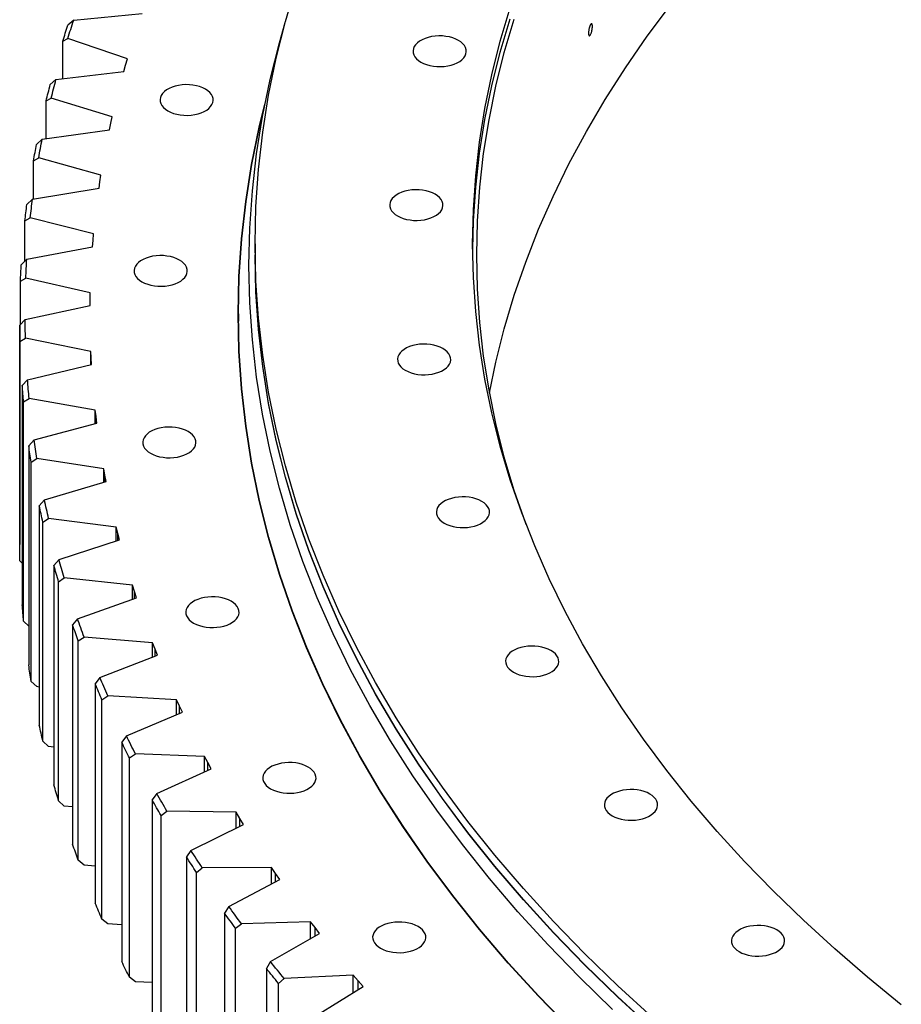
# Model space of a CAD drawing. Header units: millimetres. Extents: x 815 to 21680, y 64151 to 79763.
# Tile 12 of 18: x 12268 to 12915, y 71600 to 72322. Entities that reach past the tile are written whole.
import ezdxf

# ---------------------------------------------------------------- set-up
doc = ezdxf.new("R2010")
doc.units = ezdxf.units.MM
doc.header["$LTSCALE"] = 100

msp = doc.modelspace()

# ---------------------------------------------------------------- linework, layer by layer
at = {"color": 7, "linetype": 'Continuous', "lineweight": 25}
for p, q in [((12307.88, 72321.89), (12357.97, 72326.66)), ((12307.88, 72321.89), (12303.68, 72318.23)), ((12299.85, 72306.38), (12303.53, 72308.4)), ((12299.85, 72278.94), (12299.85, 72306.38)), ((12347.28, 72293.55), (12303.53, 72308.4)), ((12344.59, 72284.23), (12345.92, 72288.89)), ((12345.92, 72288.89), (12347.28, 72293.55)), ((12294.87, 72278.35), (12344.59, 72284.23)), ((12294.87, 72278.35), (12290.69, 72274.59)), ((12287.67, 72262.67), (12291.42, 72264.77)), ((12287.67, 72234.96), (12287.67, 72262.67)), ((12336.14, 72250.91), (12291.42, 72264.77)), ((12335.09, 72246.22), (12336.14, 72250.91)), ((12334.08, 72241.54), (12335.09, 72246.22)), ((12284.79, 72234.55), (12334.08, 72241.54)), ((12284.79, 72234.55), (12280.65, 72230.7)), ((12278.43, 72218.72), (12282.26, 72220.9)), ((12278.43, 72190.68), (12278.43, 72218.72)), ((12327.87, 72208.05), (12282.26, 72220.9)), ((12327.14, 72203.35), (12327.87, 72208.05)), ((12326.44, 72198.64), (12327.14, 72203.35)), ((12277.66, 72190.56), (12326.44, 72198.64)), ((12277.66, 72190.56), (12273.56, 72186.61)), ((12272.15, 72174.59), (12276.05, 72176.86)), ((12272.15, 72145.1), (12272.15, 72174.59)), ((12322.49, 72165.04), (12276.05, 72176.86)), ((12322.07, 72160.32), (12322.49, 72165.04)), ((12321.7, 72155.61), (12322.07, 72160.32)), ((12440.87, 72157.88), (12440.87, 72149.72)), ((12273.49, 72146.43), (12321.7, 72155.61)), ((12273.49, 72146.43), (12269.44, 72142.4)), ((12268.83, 72130.36), (12272.8, 72132.72)), ((12268.83, 72098.69), (12268.83, 72130.36)), ((12320, 72121.94), (12272.8, 72132.72)), ((12319.9, 72117.22), (12320, 72121.94)), ((12319.84, 72112.5), (12319.9, 72117.22)), ((12272.29, 72102.25), (12319.84, 72112.5)), ((12428.62, 72106.44), (12428.62, 72101.13)), ((12272.29, 72102.25), (12268.29, 72098.13)), ((12429.18, 72075.26), (12428.62, 72101.13)), ((12268.29, 72098.13), (12268.29, 71937.27)), ((12268.49, 72086.08), (12272.52, 72088.53)), ((12268.49, 71925.22), (12268.49, 72086.08)), ((12320.41, 72078.82), (12272.52, 72088.53)), ((12320.63, 72074.1), (12320.41, 72078.82)), ((12320.41, 72069.27), (12320.41, 72078.82)), ((12320.88, 72069.38), (12320.63, 72074.1)), ((12274.05, 72058.08), (12320.88, 72069.38)), ((12274.05, 72058.08), (12270.12, 72053.86)), ((12270.12, 72053.86), (12270.12, 71893)), ((12271.13, 72041.83), (12275.2, 72044.37)), ((12271.13, 71880.97), (12271.13, 72041.83)), ((12323.71, 72035.74), (12275.2, 72044.37)), ((12324.25, 72031.03), (12323.71, 72035.74)), ((12323.71, 72026.02), (12323.71, 72035.74)), ((12324.82, 72026.32), (12324.25, 72031.03)), ((12278.78, 72013.98), (12324.82, 72026.32)), ((12278.78, 72013.98), (12274.92, 72009.67)), ((12274.92, 72009.67), (12274.92, 71848.82)), ((12276.73, 71997.67), (12280.85, 72000.31)), ((12329.9, 71992.77), (12280.85, 72000.31)), ((12276.73, 71836.81), (12276.73, 71997.67)), ((12330.76, 71988.07), (12329.9, 71992.77)), ((12329.9, 71982.86), (12329.9, 71992.77)), ((12286.47, 71970.01), (12331.64, 71983.38)), ((12331.64, 71983.38), (12330.76, 71988.07)), ((12286.47, 71970.01), (12282.68, 71965.63)), ((12282.68, 71965.63), (12282.68, 71804.77)), ((12285.3, 71953.67), (12289.46, 71956.4)), ((12338.98, 71949.96), (12289.46, 71956.4)), ((12285.3, 71792.81), (12285.3, 71953.67)), ((12340.15, 71945.29), (12338.98, 71949.96)), ((12338.98, 71939.85), (12338.98, 71949.96)), ((12297.11, 71926.26), (12341.35, 71940.62)), ((12341.35, 71940.62), (12340.15, 71945.29)), ((12297.11, 71926.26), (12293.39, 71921.78)), ((12270.12, 71923.57), (12268.49, 71925.22)), ((12293.39, 71921.78), (12293.39, 71760.92)), ((12296.82, 71909.9), (12301.01, 71912.72)), ((12350.92, 71907.4), (12301.01, 71912.72)), ((12296.82, 71749.04), (12296.82, 71909.9)), ((12352.4, 71902.75), (12350.92, 71907.4)), ((12350.92, 71897.05), (12350.92, 71907.4)), ((12310.68, 71882.77), (12353.92, 71898.11)), ((12353.92, 71898.11), (12352.4, 71902.75)), ((12310.68, 71882.77), (12307.05, 71878.21)), ((12274.92, 71877.26), (12271.13, 71880.97)), ((12307.05, 71878.21), (12307.05, 71717.36)), ((12311.27, 71866.42), (12315.48, 71869.33)), ((12365.72, 71865.13), (12315.48, 71869.33)), ((12311.27, 71705.56), (12311.27, 71866.42)), ((12367.51, 71860.52), (12365.72, 71865.13)), ((12365.72, 71854.52), (12365.72, 71865.13)), ((12327.16, 71839.62), (12369.34, 71855.92)), ((12369.34, 71855.92), (12367.51, 71860.52)), ((12327.16, 71839.62), (12323.61, 71834.98)), ((12280.85, 71832.91), (12276.73, 71836.81)), ((12282.68, 71832.63), (12280.85, 71832.91)), ((12323.61, 71834.98), (12323.61, 71674.13)), ((12328.62, 71823.29), (12332.86, 71826.3)), ((12383.34, 71823.22), (12332.86, 71826.3)), ((12328.62, 71662.43), (12328.62, 71823.29)), ((12385.44, 71818.66), (12383.34, 71823.22)), ((12383.34, 71812.33), (12383.34, 71823.22)), ((12387.57, 71814.1), (12385.44, 71818.66)), ((12346.52, 71796.87), (12387.57, 71814.1)), ((12346.52, 71796.87), (12343.07, 71792.16)), ((12289.46, 71789.01), (12285.3, 71792.81)), ((12293.39, 71788.5), (12289.46, 71789.01)), ((12343.07, 71792.16), (12343.07, 71631.3)), ((12348.86, 71780.58), (12353.12, 71783.69)), ((12403.76, 71781.74), (12353.12, 71783.69)), ((12406.17, 71777.23), (12403.76, 71781.74)), ((12403.76, 71770.52), (12403.76, 71781.74)), ((12348.86, 71619.72), (12348.86, 71780.58)), ((12408.61, 71772.73), (12406.17, 71777.23)), ((12368.74, 71754.59), (12408.61, 71772.73)), ((12368.74, 71754.59), (12365.39, 71749.8)), ((12301.01, 71745.33), (12296.82, 71749.04)), ((12307.05, 71744.68), (12301.01, 71745.33)), ((12365.39, 71749.8), (12365.39, 71588.94)), ((12371.96, 71738.36), (12376.22, 71741.56)), ((12371.96, 71577.5), (12371.96, 71738.36)), ((12426.96, 71740.75), (12376.22, 71741.56)), ((12429.66, 71736.3), (12426.96, 71740.75)), ((12426.96, 71729.17), (12426.96, 71740.75)), ((12393.79, 71712.83), (12432.4, 71731.85)), ((12432.4, 71731.85), (12429.66, 71736.3)), ((12393.79, 71712.83), (12390.54, 71707.97)), ((12315.48, 71701.94), (12311.27, 71705.56)), ((12323.61, 71701.26), (12315.48, 71701.94)), ((12390.54, 71707.97), (12390.54, 71547.11)), ((12397.87, 71696.69), (12402.13, 71699.98)), ((12397.87, 71535.83), (12397.87, 71696.69)), ((12452.89, 71700.31), (12402.13, 71699.98)), ((12455.89, 71695.92), (12452.89, 71700.31)), ((12452.89, 71688.32), (12452.89, 71700.31)), ((12458.93, 71691.54), (12455.89, 71695.92)), ((12421.62, 71671.67), (12458.93, 71691.54)), ((12421.62, 71671.67), (12418.48, 71666.74)), ((12418.48, 71666.74), (12418.48, 71505.88)), ((12332.86, 71658.91), (12328.62, 71662.43)), ((12343.07, 71658.28), (12332.86, 71658.91)), ((12426.56, 71655.63), (12430.82, 71659.02)), ((12481.52, 71660.48), (12430.82, 71659.02)), ((12484.81, 71656.16), (12481.52, 71660.48)), ((12481.52, 71648.04), (12481.52, 71660.48)), ((12426.56, 71494.77), (12426.56, 71655.63)), ((12452.19, 71631.16), (12488.14, 71651.85)), ((12488.14, 71651.85), (12484.81, 71656.16)), ((12452.19, 71631.16), (12449.17, 71626.16)), ((12449.17, 71626.16), (12449.17, 71465.3)), ((12353.12, 71616.29), (12348.86, 71619.72)), ((12365.39, 71615.82), (12353.12, 71616.29)), ((12457.99, 71615.24), (12462.24, 71618.72)), ((12457.99, 71454.38), (12457.99, 71615.24)), ((12512.8, 71621.32), (12462.24, 71618.72)), ((12516.38, 71617.08), (12512.8, 71621.32)), ((12512.8, 71608.37), (12512.8, 71621.32)), ((12520, 71612.85), (12516.38, 71617.08)), ((12485.47, 71591.37), (12520, 71612.85))]:
    msp.add_line(p, q, dxfattribs=at)
at = {"color": 82, "linetype": 'Continuous', "lineweight": 25}
for p, q in [((12320.63, 72069.32), (12320.63, 72074.1)), ((12324.25, 72026.17), (12324.25, 72031.03)), ((12330.76, 71983.11), (12330.76, 71988.07)), ((12340.15, 71940.23), (12340.15, 71945.29)), ((12352.4, 71897.58), (12352.4, 71902.75)), ((12367.51, 71855.21), (12367.51, 71860.52)), ((12385.44, 71813.21), (12385.44, 71818.66)), ((12406.17, 71771.62), (12406.17, 71777.23)), ((12429.66, 71730.5), (12429.66, 71736.3)), ((12455.89, 71689.92), (12455.89, 71695.92)), ((12484.81, 71649.93), (12484.81, 71656.16)), ((12516.38, 71610.6), (12516.38, 71617.08))]:
    msp.add_line(p, q, dxfattribs=at)
at = {"color": 7, "linetype": 'Continuous', "lineweight": 25, "flags": 128}
for points in [[(12732.07, 71590.36), (12706.86, 71613.44), (12682.7, 71636.88), (12659.61, 71660.68), (12637.61, 71684.82), (12616.71, 71709.29), (12596.92, 71734.06), (12578.27, 71759.12), (12560.76, 71784.46), (12544.4, 71810.05), (12529.22, 71835.88), (12515.2, 71861.94), (12502.38, 71888.19), (12490.74, 71914.63), (12480.32, 71941.24), (12471.1, 71967.99), (12463.1, 71994.88), (12456.31, 72021.87), (12450.76, 72048.96), (12446.44, 72076.13), (12443.35, 72103.35), (12441.49, 72130.6), (12440.87, 72157.88), (12441.49, 72185.16), (12443.35, 72212.42), (12446.44, 72239.64), (12450.76, 72266.8), (12456.31, 72293.89), (12463.1, 72320.89), (12471.1, 72347.77)], [(12914.64, 71599.53), (12889.77, 71619.84), (12865.84, 71640.51), (12842.85, 71661.55), (12820.83, 71682.92), (12799.78, 71704.61), (12779.72, 71726.62), (12760.67, 71748.93), (12742.63, 71771.51), (12725.63, 71794.36), (12709.67, 71817.46), (12694.76, 71840.79), (12680.91, 71864.34), (12668.13, 71888.09), (12656.44, 71912.02), (12645.84, 71936.12), (12636.33, 71960.38), (12627.93, 71984.77), (12620.63, 72009.28), (12614.45, 72033.89), (12609.39, 72058.59), (12605.45, 72083.35), (12602.63, 72108.17), (12600.94, 72133.01), (12600.37, 72157.88), (12600.94, 72182.75), (12602.63, 72207.6), (12605.45, 72232.41), (12609.39, 72257.18), (12614.45, 72281.87), (12620.63, 72306.48), (12627.93, 72330.99)], [(12612.76, 72048.46), (12617.42, 72070.98), (12623.59, 72095.54), (12630.88, 72120.01), (12639.27, 72144.35), (12648.76, 72168.57), (12659.34, 72192.62), (12671.01, 72216.52), (12683.76, 72240.22), (12697.58, 72263.73), (12712.47, 72287.02), (12728.4, 72310.07), (12745.37, 72332.88)], [(12299.85, 72306.38), (12300.32, 72307.87), (12300.79, 72309.35), (12301.26, 72310.83), (12301.74, 72312.31), (12302.22, 72313.79), (12302.7, 72315.27), (12303.19, 72316.75), (12303.68, 72318.23)], [(12303.53, 72308.4), (12304.06, 72310.09), (12304.59, 72311.78), (12305.13, 72313.47), (12305.67, 72315.15), (12306.22, 72316.84), (12306.77, 72318.52), (12307.32, 72320.21), (12307.88, 72321.89)], [(12703.02, 71596.16), (12678.8, 71619.66), (12655.65, 71643.52), (12633.6, 71667.72), (12612.64, 71692.25), (12592.81, 71717.08), (12574.11, 71742.21), (12556.56, 71767.61), (12540.16, 71793.26), (12524.94, 71819.16), (12510.89, 71845.28), (12498.03, 71871.6), (12486.37, 71898.1), (12475.91, 71924.77), (12466.67, 71951.59), (12458.65, 71978.55), (12451.85, 72005.61), (12446.29, 72032.77), (12441.95, 72060), (12438.85, 72087.29), (12436.99, 72114.61), (12436.37, 72141.96), (12436.99, 72169.3), (12438.85, 72196.63), (12441.95, 72223.92), (12446.29, 72251.15), (12451.85, 72278.31), (12458.65, 72305.37), (12462.89, 72320.14)], [(12600.39, 72153.8), (12600.94, 72174.58), (12602.63, 72199.43), (12605.45, 72224.25), (12609.39, 72249.01), (12614.45, 72273.71), (12620.63, 72298.32), (12627.93, 72322.83)], [(12639.51, 71951.9), (12639.27, 71952.57), (12630.88, 71976.92), (12623.59, 72001.39), (12617.42, 72025.95), (12612.37, 72050.6), (12608.44, 72075.32), (12605.62, 72100.09), (12603.94, 72124.89), (12603.37, 72149.72), (12603.94, 72174.54), (12605.62, 72199.34), (12608.44, 72224.11), (12612.37, 72248.83), (12617.42, 72273.48), (12623.59, 72298.05), (12630.88, 72322.51)], [(12562.4, 72291.11), (12564.41, 72290.1), (12566.63, 72289.26), (12569.04, 72288.6), (12571.57, 72288.13), (12574.2, 72287.87), (12576.86, 72287.82), (12579.5, 72287.98), (12582.09, 72288.34), (12584.56, 72288.9), (12586.88, 72289.66), (12589.01, 72290.58), (12590.89, 72291.67), (12592.5, 72292.9), (12593.8, 72294.23), (12594.78, 72295.66), (12595.41, 72297.16), (12595.68, 72298.69), (12595.59, 72300.22), (12595.14, 72301.73), (12594.33, 72303.2), (12593.19, 72304.59), (12591.73, 72305.87), (12589.98, 72307.03), (12587.97, 72308.04), (12585.75, 72308.88), (12583.34, 72309.54), (12580.81, 72310.01), (12578.18, 72310.27), (12575.52, 72310.32), (12572.88, 72310.16), (12570.29, 72309.8), (12567.81, 72309.24), (12565.5, 72308.48), (12563.37, 72307.55), (12561.49, 72306.47), (12559.88, 72305.24), (12558.58, 72303.9), (12557.6, 72302.47), (12556.97, 72300.98), (12556.7, 72299.45), (12556.79, 72297.92), (12557.24, 72296.4), (12558.05, 72294.94), (12559.19, 72293.55), (12560.65, 72292.27), (12562.4, 72291.11)], [(12287.67, 72262.67), (12288.03, 72264.16), (12288.4, 72265.65), (12288.78, 72267.14), (12289.15, 72268.63), (12289.53, 72270.12), (12289.92, 72271.61), (12290.3, 72273.1), (12290.69, 72274.59)], [(12291.42, 72264.77), (12291.84, 72266.47), (12292.26, 72268.17), (12292.68, 72269.87), (12293.11, 72271.56), (12293.54, 72273.26), (12293.98, 72274.96), (12294.42, 72276.66), (12294.87, 72278.35)], [(12376.88, 72255.36), (12378.89, 72254.35), (12381.11, 72253.5), (12383.52, 72252.84), (12386.05, 72252.38), (12388.68, 72252.12), (12391.34, 72252.06), (12393.98, 72252.22), (12396.57, 72252.59), (12399.04, 72253.15), (12401.36, 72253.9), (12403.48, 72254.83), (12405.37, 72255.92), (12406.98, 72257.14), (12408.28, 72258.48), (12409.26, 72259.91), (12409.89, 72261.4), (12410.16, 72262.93), (12410.07, 72264.47), (12409.62, 72265.98), (12408.81, 72267.44), (12407.67, 72268.83), (12406.21, 72270.12), (12404.46, 72271.28), (12402.45, 72272.28), (12400.23, 72273.13), (12397.82, 72273.79), (12395.29, 72274.25), (12392.66, 72274.51), (12390, 72274.57), (12387.36, 72274.41), (12384.77, 72274.04), (12382.29, 72273.48), (12379.97, 72272.73), (12377.85, 72271.8), (12375.97, 72270.71), (12374.36, 72269.49), (12373.06, 72268.15), (12372.08, 72266.72), (12371.45, 72265.23), (12371.18, 72263.7), (12371.27, 72262.16), (12371.72, 72260.65), (12372.53, 72259.19), (12373.67, 72257.8), (12375.13, 72256.51), (12376.88, 72255.36)], [(12671.87, 71581.83), (12648.62, 71605.79), (12626.47, 71630.1), (12605.42, 71654.74), (12585.5, 71679.68), (12566.72, 71704.92), (12549.09, 71730.43), (12532.62, 71756.2), (12517.33, 71782.21), (12503.22, 71808.44), (12490.3, 71834.88), (12478.59, 71861.5), (12468.09, 71888.29), (12458.81, 71915.23), (12450.75, 71942.3), (12443.92, 71969.49), (12438.33, 71996.77), (12433.98, 72024.12), (12430.86, 72051.53), (12429, 72078.97), (12428.37, 72106.44), (12429, 72133.9), (12430.86, 72161.35), (12433.98, 72188.76), (12438.33, 72216.11), (12443.92, 72243.39), (12448.03, 72260.32)], [(12672.09, 71581.9), (12648.84, 71605.86), (12626.69, 71630.17), (12605.65, 71654.8), (12585.73, 71679.74), (12566.95, 71704.97), (12549.32, 71730.48), (12532.86, 71756.25), (12517.57, 71782.26), (12503.46, 71808.49), (12490.54, 71834.92), (12478.83, 71861.54), (12468.33, 71888.32), (12459.05, 71915.26), (12451, 71942.33), (12444.17, 71969.51), (12438.58, 71996.78), (12434.22, 72024.13), (12431.11, 72051.53), (12429.25, 72078.98), (12428.62, 72106.44), (12429.25, 72133.9), (12431.11, 72161.34), (12434.22, 72188.75), (12438.58, 72216.1), (12444.17, 72243.37), (12447.2, 72256.06)], [(12278.43, 72218.72), (12278.69, 72220.22), (12278.96, 72221.71), (12279.23, 72223.21), (12279.51, 72224.71), (12279.79, 72226.21), (12280.07, 72227.7), (12280.36, 72229.2), (12280.65, 72230.7)], [(12282.26, 72220.9), (12282.56, 72222.61), (12282.86, 72224.32), (12283.17, 72226.02), (12283.49, 72227.73), (12283.81, 72229.43), (12284.13, 72231.14), (12284.46, 72232.84), (12284.79, 72234.55)], [(12545.3, 72178.25), (12547.3, 72177.24), (12549.53, 72176.4), (12551.93, 72175.74), (12554.47, 72175.28), (12557.09, 72175.02), (12559.75, 72174.96), (12562.4, 72175.12), (12564.99, 72175.48), (12567.46, 72176.05), (12569.78, 72176.8), (12571.9, 72177.73), (12573.78, 72178.82), (12575.39, 72180.04), (12576.7, 72181.38), (12577.67, 72182.81), (12578.3, 72184.3), (12578.58, 72185.83), (12578.48, 72187.37), (12578.03, 72188.88), (12577.23, 72190.34), (12576.08, 72191.73), (12574.62, 72193.02), (12572.88, 72194.17), (12570.87, 72195.18), (12568.64, 72196.03), (12566.24, 72196.69), (12563.7, 72197.15), (12561.08, 72197.41), (12558.42, 72197.46), (12555.77, 72197.31), (12553.19, 72196.94), (12550.71, 72196.38), (12548.39, 72195.63), (12546.27, 72194.7), (12544.39, 72193.61), (12542.78, 72192.39), (12541.48, 72191.05), (12540.5, 72189.62), (12539.87, 72188.13), (12539.6, 72186.6), (12539.69, 72185.06), (12540.14, 72183.55), (12540.95, 72182.08), (12542.09, 72180.7), (12543.55, 72179.41), (12545.3, 72178.25)], [(12272.15, 72174.59), (12272.31, 72176.09), (12272.48, 72177.6), (12272.65, 72179.1), (12272.83, 72180.6), (12273, 72182.1), (12273.19, 72183.61), (12273.37, 72185.11), (12273.56, 72186.61)], [(12276.05, 72176.86), (12276.23, 72178.58), (12276.42, 72180.29), (12276.62, 72182), (12276.82, 72183.71), (12277.02, 72185.42), (12277.23, 72187.13), (12277.44, 72188.84), (12277.66, 72190.56)], [(12732.07, 71582.2), (12706.86, 71605.27), (12682.7, 71628.71), (12659.61, 71652.51), (12637.61, 71676.66), (12616.71, 71701.12), (12596.92, 71725.89), (12578.27, 71750.96), (12560.76, 71776.29), (12544.4, 71801.89), (12529.22, 71827.72), (12515.2, 71853.77), (12502.38, 71880.02), (12490.74, 71906.46), (12480.32, 71933.07), (12471.1, 71959.83), (12463.1, 71986.71), (12456.31, 72013.71), (12450.76, 72040.8), (12446.44, 72067.96), (12443.35, 72095.18), (12441.49, 72122.44), (12440.87, 72149.72)], [(12732.07, 71582), (12706.86, 71605.07), (12682.7, 71628.51), (12659.61, 71652.31), (12637.61, 71676.45), (12616.71, 71700.92), (12596.92, 71725.69), (12578.27, 71750.75), (12560.76, 71776.09), (12544.4, 71801.68), (12529.22, 71827.51), (12515.2, 71853.57), (12502.38, 71879.82), (12490.74, 71906.26), (12480.32, 71932.87), (12471.1, 71959.62), (12463.1, 71986.51), (12456.31, 72013.5), (12450.76, 72040.59), (12446.44, 72067.76), (12443.35, 72094.98), (12441.49, 72122.23), (12440.87, 72149.51), (12440.87, 72149.61)], [(12268.83, 72130.36), (12268.9, 72131.86), (12268.96, 72133.37), (12269.04, 72134.87), (12269.11, 72136.38), (12269.19, 72137.88), (12269.27, 72139.39), (12269.35, 72140.89), (12269.44, 72142.4)], [(12272.8, 72132.72), (12272.87, 72134.43), (12272.94, 72136.15), (12273.02, 72137.86), (12273.11, 72139.58), (12273.2, 72141.29), (12273.29, 72143.01), (12273.39, 72144.72), (12273.49, 72146.43)], [(12357.88, 72129.96), (12359.88, 72128.95), (12362.11, 72128.11), (12364.51, 72127.45), (12367.05, 72126.98), (12369.67, 72126.72), (12372.33, 72126.67), (12374.98, 72126.83), (12377.56, 72127.19), (12380.04, 72127.75), (12382.36, 72128.51), (12384.48, 72129.44), (12386.36, 72130.52), (12387.97, 72131.75), (12389.28, 72133.09), (12390.25, 72134.52), (12390.88, 72136.01), (12391.15, 72137.54), (12391.06, 72139.07), (12390.61, 72140.59), (12389.81, 72142.05), (12388.66, 72143.44), (12387.2, 72144.72), (12385.45, 72145.88), (12383.45, 72146.89), (12381.22, 72147.73), (12378.82, 72148.39), (12376.28, 72148.86), (12373.66, 72149.12), (12371, 72149.17), (12368.35, 72149.01), (12365.77, 72148.65), (12363.29, 72148.09), (12360.97, 72147.33), (12358.85, 72146.41), (12356.97, 72145.32), (12355.36, 72144.09), (12354.06, 72142.76), (12353.08, 72141.33), (12352.45, 72139.83), (12352.18, 72138.3), (12352.27, 72136.77), (12352.72, 72135.26), (12353.53, 72133.79), (12354.67, 72132.4), (12356.13, 72131.12), (12357.88, 72129.96)], [(12428.38, 72103.58), (12429, 72128.19), (12429.08, 72130.07)], [(12272.52, 72088.53), (12272.47, 72090.25), (12272.43, 72091.96), (12272.4, 72093.68), (12272.37, 72095.39), (12272.34, 72097.11), (12272.32, 72098.82), (12272.3, 72100.54), (12272.29, 72102.25)], [(12268.49, 72086.08), (12268.46, 72087.59), (12268.42, 72089.09), (12268.39, 72090.6), (12268.37, 72092.1), (12268.34, 72093.61), (12268.32, 72095.11), (12268.31, 72096.62), (12268.29, 72098.13)], [(12551.01, 72065.02), (12553.01, 72064.01), (12555.24, 72063.16), (12557.64, 72062.5), (12560.18, 72062.04), (12562.8, 72061.78), (12565.46, 72061.73), (12568.11, 72061.88), (12570.69, 72062.25), (12573.17, 72062.81), (12575.49, 72063.56), (12577.61, 72064.49), (12579.49, 72065.58), (12581.1, 72066.8), (12582.4, 72068.14), (12583.38, 72069.57), (12584.01, 72071.06), (12584.28, 72072.59), (12584.19, 72074.13), (12583.74, 72075.64), (12582.93, 72077.11), (12581.79, 72078.49), (12580.33, 72079.78), (12578.58, 72080.94), (12576.58, 72081.95), (12574.35, 72082.79), (12571.95, 72083.45), (12569.41, 72083.91), (12566.79, 72084.17), (12564.13, 72084.23), (12561.48, 72084.07), (12558.9, 72083.71), (12556.42, 72083.14), (12554.1, 72082.39), (12551.98, 72081.46), (12550.1, 72080.37), (12548.49, 72079.15), (12547.18, 72077.81), (12546.21, 72076.38), (12545.58, 72074.89), (12545.31, 72073.36), (12545.4, 72071.82), (12545.85, 72070.31), (12546.65, 72068.85), (12547.8, 72067.46), (12549.26, 72066.17), (12551.01, 72065.02)], [(12275.2, 72044.37), (12275.04, 72046.08), (12274.89, 72047.8), (12274.74, 72049.51), (12274.59, 72051.22), (12274.45, 72052.94), (12274.31, 72054.65), (12274.18, 72056.36), (12274.05, 72058.08)], [(12271.13, 72041.83), (12270.99, 72043.33), (12270.86, 72044.84), (12270.72, 72046.34), (12270.6, 72047.85), (12270.47, 72049.35), (12270.35, 72050.85), (12270.23, 72052.36), (12270.12, 72053.86)], [(12364.22, 72004.14), (12366.22, 72003.13), (12368.45, 72002.29), (12370.85, 72001.63), (12373.39, 72001.16), (12376.01, 72000.9), (12378.67, 72000.85), (12381.32, 72001.01), (12383.91, 72001.37), (12386.38, 72001.93), (12388.7, 72002.69), (12390.82, 72003.62), (12392.7, 72004.7), (12394.31, 72005.93), (12395.62, 72007.27), (12396.59, 72008.69), (12397.22, 72010.19), (12397.5, 72011.72), (12397.41, 72013.25), (12396.95, 72014.77), (12396.15, 72016.23), (12395, 72017.62), (12393.55, 72018.9), (12391.8, 72020.06), (12389.79, 72021.07), (12387.56, 72021.91), (12385.16, 72022.57), (12382.62, 72023.04), (12380, 72023.3), (12377.34, 72023.35), (12374.69, 72023.19), (12372.11, 72022.83), (12369.63, 72022.27), (12367.31, 72021.51), (12365.19, 72020.58), (12363.31, 72019.5), (12361.7, 72018.27), (12360.4, 72016.93), (12359.42, 72015.51), (12358.79, 72014.01), (12358.52, 72012.48), (12358.61, 72010.95), (12359.06, 72009.43), (12359.87, 72007.97), (12361.01, 72006.58), (12362.47, 72005.3), (12364.22, 72004.14)], [(12280.85, 72000.31), (12280.58, 72002.01), (12280.31, 72003.72), (12280.04, 72005.43), (12279.78, 72007.14), (12279.53, 72008.85), (12279.27, 72010.56), (12279.03, 72012.27), (12278.78, 72013.98)], [(12276.73, 71997.67), (12276.5, 71999.17), (12276.26, 72000.67), (12276.03, 72002.17), (12275.8, 72003.67), (12275.57, 72005.17), (12275.35, 72006.67), (12275.13, 72008.17), (12274.92, 72009.67)], [(12289.46, 71956.4), (12289.07, 71958.1), (12288.69, 71959.8), (12288.31, 71961.5), (12287.93, 71963.2), (12287.56, 71964.91), (12287.19, 71966.61), (12286.83, 71968.31), (12286.47, 71970.01)], [(12579.45, 71952.93), (12581.45, 71951.92), (12583.68, 71951.07), (12586.08, 71950.41), (12588.62, 71949.95), (12591.24, 71949.69), (12593.9, 71949.64), (12596.55, 71949.79), (12599.13, 71950.16), (12601.61, 71950.72), (12603.93, 71951.47), (12606.05, 71952.4), (12607.93, 71953.49), (12609.54, 71954.71), (12610.85, 71956.05), (12611.82, 71957.48), (12612.45, 71958.97), (12612.72, 71960.5), (12612.63, 71962.04), (12612.18, 71963.55), (12611.38, 71965.02), (12610.23, 71966.4), (12608.77, 71967.69), (12607.02, 71968.85), (12605.02, 71969.86), (12602.79, 71970.7), (12600.39, 71971.36), (12597.85, 71971.82), (12595.23, 71972.08), (12592.57, 71972.14), (12589.92, 71971.98), (12587.34, 71971.62), (12584.86, 71971.05), (12582.54, 71970.3), (12580.42, 71969.37), (12578.54, 71968.28), (12576.93, 71967.06), (12575.63, 71965.72), (12574.65, 71964.29), (12574.02, 71962.8), (12573.75, 71961.27), (12573.84, 71959.73), (12574.29, 71958.22), (12575.09, 71956.76), (12576.24, 71955.37), (12577.7, 71954.08), (12579.45, 71952.93)], [(12285.3, 71953.67), (12284.96, 71955.17), (12284.63, 71956.66), (12284.29, 71958.15), (12283.96, 71959.65), (12283.64, 71961.14), (12283.31, 71962.64), (12282.99, 71964.13), (12282.68, 71965.63)], [(12268.49, 71925.22), (12268.46, 71926.73), (12268.42, 71928.23), (12268.39, 71929.74), (12268.37, 71931.24), (12268.34, 71932.75), (12268.32, 71934.26), (12268.31, 71935.76), (12268.29, 71937.27)], [(12301.01, 71912.72), (12300.51, 71914.41), (12300.01, 71916.1), (12299.51, 71917.79), (12299.02, 71919.48), (12298.54, 71921.18), (12298.06, 71922.87), (12297.58, 71924.56), (12297.11, 71926.26)], [(12296.82, 71909.9), (12296.38, 71911.38), (12295.94, 71912.87), (12295.51, 71914.35), (12295.08, 71915.84), (12294.65, 71917.32), (12294.23, 71918.81), (12293.81, 71920.3), (12293.39, 71921.78)], [(12395.82, 71879.6), (12397.83, 71878.59), (12400.05, 71877.74), (12402.46, 71877.08), (12404.99, 71876.62), (12407.61, 71876.36), (12410.27, 71876.31), (12412.92, 71876.46), (12415.51, 71876.83), (12417.98, 71877.39), (12420.3, 71878.14), (12422.42, 71879.07), (12424.31, 71880.16), (12425.91, 71881.38), (12427.22, 71882.72), (12428.2, 71884.15), (12428.83, 71885.64), (12429.1, 71887.17), (12429.01, 71888.71), (12428.55, 71890.22), (12427.75, 71891.69), (12426.61, 71893.07), (12425.15, 71894.36), (12423.4, 71895.52), (12421.39, 71896.53), (12419.17, 71897.37), (12416.76, 71898.03), (12414.23, 71898.49), (12411.6, 71898.75), (12408.94, 71898.81), (12406.3, 71898.65), (12403.71, 71898.29), (12401.23, 71897.72), (12398.91, 71896.97), (12396.79, 71896.04), (12394.91, 71894.95), (12393.3, 71893.73), (12392, 71892.39), (12391.02, 71890.96), (12390.39, 71889.47), (12390.12, 71887.94), (12390.21, 71886.4), (12390.66, 71884.89), (12391.47, 71883.43), (12392.61, 71882.04), (12394.07, 71880.75), (12395.82, 71879.6)], [(12271.13, 71880.97), (12270.99, 71882.48), (12270.86, 71883.98), (12270.72, 71885.48), (12270.6, 71886.99), (12270.47, 71888.49), (12270.35, 71890), (12270.23, 71891.5), (12270.12, 71893)], [(12315.48, 71869.33), (12314.87, 71871.01), (12314.26, 71872.69), (12313.65, 71874.37), (12313.05, 71876.05), (12312.45, 71877.73), (12311.85, 71879.41), (12311.26, 71881.09), (12310.68, 71882.77)], [(12311.27, 71866.42), (12310.73, 71867.89), (12310.19, 71869.36), (12309.66, 71870.84), (12309.13, 71872.31), (12308.6, 71873.79), (12308.08, 71875.26), (12307.56, 71876.74), (12307.05, 71878.21)], [(12630.24, 71843.5), (12632.24, 71842.49), (12634.47, 71841.65), (12636.87, 71840.99), (12639.41, 71840.52), (12642.03, 71840.26), (12644.69, 71840.21), (12647.34, 71840.37), (12649.92, 71840.73), (12652.4, 71841.29), (12654.72, 71842.05), (12656.84, 71842.98), (12658.72, 71844.06), (12660.33, 71845.29), (12661.64, 71846.63), (12662.61, 71848.05), (12663.24, 71849.55), (12663.51, 71851.08), (12663.42, 71852.61), (12662.97, 71854.13), (12662.17, 71855.59), (12661.02, 71856.98), (12659.56, 71858.26), (12657.81, 71859.42), (12655.81, 71860.43), (12653.58, 71861.27), (12651.18, 71861.93), (12648.64, 71862.4), (12646.02, 71862.66), (12643.36, 71862.71), (12640.71, 71862.55), (12638.13, 71862.19), (12635.65, 71861.63), (12633.33, 71860.87), (12631.21, 71859.94), (12629.33, 71858.86), (12627.72, 71857.63), (12626.42, 71856.29), (12625.44, 71854.87), (12624.81, 71853.37), (12624.54, 71851.84), (12624.63, 71850.31), (12625.08, 71848.79), (12625.89, 71847.33), (12627.03, 71845.94), (12628.49, 71844.66), (12630.24, 71843.5)], [(12276.73, 71836.81), (12276.5, 71838.31), (12276.26, 71839.81), (12276.03, 71841.31), (12275.8, 71842.81), (12275.57, 71844.31), (12275.35, 71845.81), (12275.13, 71847.31), (12274.92, 71848.82)], [(12332.86, 71826.3), (12332.13, 71827.96), (12331.41, 71829.62), (12330.69, 71831.29), (12329.97, 71832.95), (12329.26, 71834.62), (12328.56, 71836.28), (12327.85, 71837.95), (12327.16, 71839.62)], [(12328.62, 71823.29), (12327.99, 71824.75), (12327.35, 71826.21), (12326.72, 71827.67), (12326.09, 71829.13), (12325.47, 71830.59), (12324.85, 71832.06), (12324.23, 71833.52), (12323.61, 71834.98)], [(12285.3, 71792.81), (12284.96, 71794.31), (12284.63, 71795.8), (12284.29, 71797.29), (12283.96, 71798.79), (12283.64, 71800.28), (12283.31, 71801.78), (12282.99, 71803.27), (12282.68, 71804.77)], [(12353.12, 71783.69), (12352.28, 71785.33), (12351.44, 71786.98), (12350.61, 71788.62), (12349.79, 71790.27), (12348.96, 71791.92), (12348.14, 71793.57), (12347.33, 71795.22), (12346.52, 71796.87)], [(12348.86, 71780.58), (12348.13, 71782.03), (12347.4, 71783.47), (12346.67, 71784.92), (12345.94, 71786.37), (12345.22, 71787.81), (12344.5, 71789.26), (12343.79, 71790.71), (12343.07, 71792.16)], [(12452.25, 71758.01), (12454.26, 71757), (12456.49, 71756.16), (12458.89, 71755.5), (12461.43, 71755.03), (12464.05, 71754.77), (12466.71, 71754.72), (12469.36, 71754.88), (12471.94, 71755.24), (12474.42, 71755.8), (12476.74, 71756.56), (12478.86, 71757.49), (12480.74, 71758.57), (12482.35, 71759.8), (12483.65, 71761.14), (12484.63, 71762.57), (12485.26, 71764.06), (12485.53, 71765.59), (12485.44, 71767.12), (12484.99, 71768.64), (12484.18, 71770.1), (12483.04, 71771.49), (12481.58, 71772.77), (12479.83, 71773.93), (12477.83, 71774.94), (12475.6, 71775.78), (12473.2, 71776.44), (12470.66, 71776.91), (12468.04, 71777.17), (12465.38, 71777.22), (12462.73, 71777.06), (12460.14, 71776.7), (12457.67, 71776.14), (12455.35, 71775.38), (12453.23, 71774.46), (12451.35, 71773.37), (12449.74, 71772.14), (12448.43, 71770.81), (12447.46, 71769.38), (12446.83, 71767.88), (12446.55, 71766.36), (12446.64, 71764.82), (12447.1, 71763.31), (12447.9, 71761.84), (12449.05, 71760.45), (12450.5, 71759.17), (12452.25, 71758.01)], [(12296.82, 71749.04), (12296.38, 71750.53), (12295.94, 71752.01), (12295.51, 71753.49), (12295.08, 71754.98), (12294.65, 71756.47), (12294.23, 71757.95), (12293.81, 71759.44), (12293.39, 71760.92)], [(12376.22, 71741.56), (12375.27, 71743.19), (12374.33, 71744.81), (12373.38, 71746.44), (12372.45, 71748.07), (12371.51, 71749.7), (12370.59, 71751.33), (12369.66, 71752.96), (12368.74, 71754.59)], [(12702.69, 71738.22), (12704.7, 71737.21), (12706.92, 71736.37), (12709.32, 71735.71), (12711.86, 71735.24), (12714.48, 71734.98), (12717.14, 71734.93), (12719.79, 71735.08), (12722.38, 71735.45), (12724.85, 71736.01), (12727.17, 71736.76), (12729.29, 71737.69), (12731.18, 71738.78), (12732.78, 71740), (12734.09, 71741.34), (12735.06, 71742.77), (12735.69, 71744.26), (12735.97, 71745.79), (12735.88, 71747.33), (12735.42, 71748.84), (12734.62, 71750.31), (12733.48, 71751.69), (12732.02, 71752.98), (12730.27, 71754.14), (12728.26, 71755.15), (12726.04, 71755.99), (12723.63, 71756.65), (12721.1, 71757.11), (12718.47, 71757.38), (12715.81, 71757.43), (12713.16, 71757.27), (12710.58, 71756.91), (12708.1, 71756.34), (12705.78, 71755.59), (12703.66, 71754.66), (12701.78, 71753.58), (12700.17, 71752.35), (12698.87, 71751.01), (12697.89, 71749.58), (12697.26, 71748.09), (12696.99, 71746.56), (12697.08, 71745.03), (12697.53, 71743.51), (12698.34, 71742.05), (12699.48, 71740.66), (12700.94, 71739.38), (12702.69, 71738.22)], [(12371.96, 71738.36), (12371.13, 71739.79), (12370.3, 71741.22), (12369.47, 71742.65), (12368.65, 71744.07), (12367.83, 71745.5), (12367.02, 71746.93), (12366.2, 71748.37), (12365.39, 71749.8)], [(12311.27, 71705.56), (12310.73, 71707.03), (12310.19, 71708.5), (12309.66, 71709.98), (12309.13, 71711.45), (12308.6, 71712.93), (12308.08, 71714.4), (12307.56, 71715.88), (12307.05, 71717.36)], [(12402.13, 71699.98), (12401.08, 71701.59), (12400.02, 71703.19), (12398.97, 71704.79), (12397.93, 71706.4), (12396.89, 71708.01), (12395.85, 71709.61), (12394.82, 71711.22), (12393.79, 71712.83)], [(12397.87, 71696.69), (12396.94, 71698.1), (12396.02, 71699.51), (12395.1, 71700.91), (12394.18, 71702.32), (12393.27, 71703.73), (12392.36, 71705.15), (12391.45, 71706.56), (12390.54, 71707.97)], [(12328.62, 71662.43), (12327.99, 71663.89), (12327.35, 71665.35), (12326.72, 71666.81), (12326.09, 71668.27), (12325.47, 71669.74), (12324.85, 71671.2), (12324.23, 71672.66), (12323.61, 71674.13)], [(12426.56, 71655.63), (12425.54, 71657.01), (12424.53, 71658.4), (12423.51, 71659.79), (12422.5, 71661.18), (12421.49, 71662.56), (12420.49, 71663.95), (12419.48, 71665.34), (12418.48, 71666.74)], [(12430.82, 71659.02), (12429.66, 71660.6), (12428.5, 71662.17), (12427.34, 71663.75), (12426.19, 71665.34), (12425.04, 71666.92), (12423.89, 71668.5), (12422.75, 71670.09), (12421.62, 71671.67)], [(12532.76, 71641.03), (12534.76, 71640.02), (12536.99, 71639.18), (12539.39, 71638.52), (12541.93, 71638.05), (12544.55, 71637.79), (12547.21, 71637.74), (12549.86, 71637.9), (12552.44, 71638.26), (12554.92, 71638.82), (12557.24, 71639.58), (12559.36, 71640.51), (12561.24, 71641.59), (12562.85, 71642.82), (12564.16, 71644.16), (12565.13, 71645.59), (12565.76, 71647.08), (12566.03, 71648.61), (12565.94, 71650.14), (12565.49, 71651.66), (12564.69, 71653.12), (12563.54, 71654.51), (12562.08, 71655.79), (12560.33, 71656.95), (12558.33, 71657.96), (12556.1, 71658.8), (12553.7, 71659.46), (12551.16, 71659.93), (12548.54, 71660.19), (12545.88, 71660.24), (12543.23, 71660.08), (12540.65, 71659.72), (12538.17, 71659.16), (12535.85, 71658.4), (12533.73, 71657.48), (12531.85, 71656.39), (12530.24, 71655.16), (12528.94, 71653.83), (12527.96, 71652.4), (12527.33, 71650.9), (12527.06, 71649.37), (12527.15, 71647.84), (12527.6, 71646.33), (12528.41, 71644.86), (12529.55, 71643.47), (12531.01, 71642.19), (12532.76, 71641.03)], [(12795.82, 71638.5), (12797.83, 71637.49), (12800.06, 71636.65), (12802.46, 71635.99), (12805, 71635.53), (12807.62, 71635.26), (12810.28, 71635.21), (12812.93, 71635.37), (12815.51, 71635.73), (12817.99, 71636.3), (12820.31, 71637.05), (12822.43, 71637.98), (12824.31, 71639.06), (12825.92, 71640.29), (12827.22, 71641.63), (12828.2, 71643.06), (12828.83, 71644.55), (12829.1, 71646.08), (12829.01, 71647.61), (12828.56, 71649.13), (12827.75, 71650.59), (12826.61, 71651.98), (12825.15, 71653.26), (12823.4, 71654.42), (12821.4, 71655.43), (12819.17, 71656.28), (12816.77, 71656.94), (12814.23, 71657.4), (12811.61, 71657.66), (12808.95, 71657.71), (12806.3, 71657.56), (12803.71, 71657.19), (12801.24, 71656.63), (12798.92, 71655.88), (12796.8, 71654.95), (12794.92, 71653.86), (12793.31, 71652.64), (12792, 71651.3), (12791.03, 71649.87), (12790.4, 71648.38), (12790.12, 71646.85), (12790.22, 71645.31), (12790.67, 71643.8), (12791.47, 71642.33), (12792.62, 71640.95), (12794.08, 71639.66), (12795.82, 71638.5)], [(12348.86, 71619.72), (12348.13, 71621.17), (12347.4, 71622.61), (12346.67, 71624.06), (12345.94, 71625.51), (12345.22, 71626.95), (12344.5, 71628.4), (12343.79, 71629.85), (12343.07, 71631.3)], [(12462.24, 71618.72), (12460.97, 71620.28), (12459.7, 71621.83), (12458.44, 71623.38), (12457.18, 71624.93), (12455.93, 71626.49), (12454.68, 71628.05), (12453.43, 71629.6), (12452.19, 71631.16)], [(12457.99, 71615.24), (12456.88, 71616.6), (12455.77, 71617.96), (12454.66, 71619.33), (12453.56, 71620.69), (12452.46, 71622.06), (12451.36, 71623.42), (12450.27, 71624.79), (12449.17, 71626.16)]]:
    msp.add_lwpolyline(points, dxfattribs=at)
at = {"color": 7, "linetype": 'Continuous', "lineweight": 25}
msp.add_open_spline([(12688.16, 72317.33), (12688.16, 72317.09), (12688.15, 72316.84), (12688.12, 72316.3), (12688.09, 72316.02), (12688.02, 72315.45), (12687.97, 72315.17), (12687.87, 72314.59), (12687.81, 72314.3), (12687.68, 72313.73), (12687.61, 72313.45), (12687.45, 72312.92), (12687.37, 72312.66), (12687.2, 72312.18), (12687.11, 72311.95), (12686.93, 72311.54), (12686.83, 72311.36), (12686.65, 72311.04), (12686.56, 72310.9), (12686.38, 72310.67), (12686.29, 72310.59), (12686.12, 72310.47), (12686.03, 72310.44), (12685.88, 72310.44), (12685.81, 72310.47), (12685.68, 72310.58), (12685.62, 72310.67), (12685.52, 72310.89), (12685.47, 72311.02), (12685.4, 72311.34), (12685.38, 72311.53), (12685.34, 72311.93), (12685.33, 72312.16), (12685.33, 72312.64), (12685.34, 72312.89), (12685.38, 72313.43), (12685.4, 72313.71), (12685.47, 72314.28), (12685.52, 72314.57), (12685.62, 72315.15), (12685.68, 72315.44), (12685.81, 72316), (12685.88, 72316.28), (12686.03, 72316.82), (12686.11, 72317.07), (12686.28, 72317.56), (12686.37, 72317.79), (12686.55, 72318.19), (12686.65, 72318.38), (12686.83, 72318.7), (12686.93, 72318.84), (12687.11, 72319.06), (12687.2, 72319.15), (12687.37, 72319.26), (12687.45, 72319.29), (12687.61, 72319.29), (12687.68, 72319.27), (12687.81, 72319.16), (12687.87, 72319.07), (12687.97, 72318.85), (12688.02, 72318.71), (12688.09, 72318.4), (12688.12, 72318.21), (12688.15, 72317.8), (12688.16, 72317.58), (12688.16, 72317.33)], degree=3, knots=[0, 0, 0, 0, 0.03125, 0.03125, 0.0625, 0.0625, 0.09375, 0.09375, 0.125, 0.125, 0.15625, 0.15625, 0.1875, 0.1875, 0.21875, 0.21875, 0.25, 0.25, 0.28125, 0.28125, 0.3125, 0.3125, 0.34375, 0.34375, 0.375, 0.375, 0.40625, 0.40625, 0.4375, 0.4375, 0.46875, 0.46875, 0.5, 0.5, 0.53125, 0.53125, 0.5625, 0.5625, 0.59375, 0.59375, 0.625, 0.625, 0.65625, 0.65625, 0.6875, 0.6875, 0.71875, 0.71875, 0.75, 0.75, 0.78125, 0.78125, 0.8125, 0.8125, 0.84375, 0.84375, 0.875, 0.875, 0.90625, 0.90625, 0.9375, 0.9375, 0.96875, 0.96875, 1, 1, 1, 1], dxfattribs=at)

doc.saveas('drawing.dxf')
